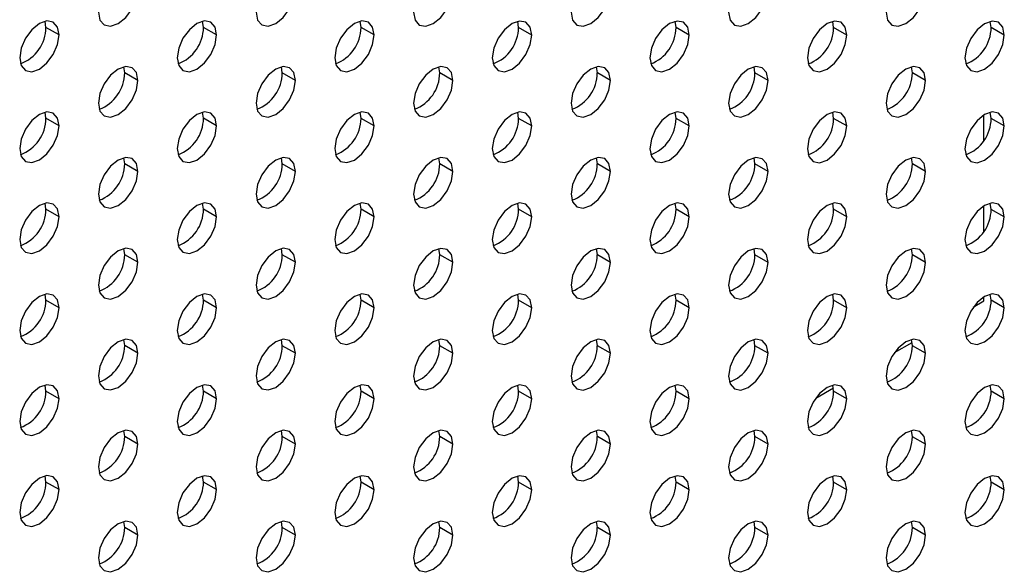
# Model space of a CAD drawing. Header units: millimetres. Extents: x 0 to 1118, y 0 to 864.
# Tile 182 of 254: x 977.34 to 986.18, y 683.52 to 688.42. Entities that reach past the tile are written whole.
import ezdxf

# ---------------------------------------------------------------- set-up
doc = ezdxf.new("R2010")
doc.units = ezdxf.units.MM

msp = doc.modelspace()

# ---------------------------------------------------------------- linework, layer by layer
at = {"color": 7, "linetype": 'Continuous', "lineweight": 25}
for p, q in [((977.5751, 688.3513), (977.5675, 688.4062)), ((978.9894, 688.3511), (978.9817, 688.406)), ((980.4036, 688.351), (980.396, 688.4059)), ((981.8178, 688.3509), (981.8102, 688.4058)), ((983.232, 688.3507), (983.2244, 688.4056)), ((984.6462, 688.3506), (984.6386, 688.4055)), ((986.0604, 688.3505), (986.0528, 688.4054)), ((977.693, 688.2832), (977.5751, 688.3513)), ((979.1072, 688.2831), (978.9894, 688.3511)), ((980.5214, 688.283), (980.4036, 688.351)), ((981.9356, 688.2828), (981.8178, 688.3509)), ((983.3499, 688.2827), (983.232, 688.3507)), ((984.7641, 688.2826), (984.6462, 688.3506)), ((986.1783, 688.2824), (986.0604, 688.3505)), ((978.2823, 687.9429), (978.2746, 687.9978)), ((978.4001, 687.8749), (978.2823, 687.9429)), ((979.6965, 687.9428), (979.6889, 687.9977)), ((979.8143, 687.8748), (979.6965, 687.9428)), ((981.1107, 687.9427), (981.1031, 687.9976)), ((981.2285, 687.8746), (981.1107, 687.9427)), ((982.5249, 687.9425), (982.5173, 687.9974)), ((982.6427, 687.8745), (982.5249, 687.9425)), ((983.9391, 687.9424), (983.9315, 687.9973)), ((984.057, 687.8744), (983.9391, 687.9424)), ((985.3533, 687.9423), (985.3457, 687.9972)), ((985.4712, 687.8742), (985.3533, 687.9423)), ((977.5751, 687.5347), (977.5675, 687.5896)), ((978.9894, 687.5346), (978.9817, 687.5895)), ((980.4036, 687.5345), (980.396, 687.5893)), ((981.8178, 687.5343), (981.8102, 687.5892)), ((983.232, 687.5342), (983.2244, 687.5891)), ((984.6462, 687.5341), (984.6386, 687.5889)), ((986.0604, 687.5339), (986.0528, 687.5888)), ((977.693, 687.4667), (977.5751, 687.5347)), ((979.1072, 687.4666), (978.9894, 687.5346)), ((980.5214, 687.4664), (980.4036, 687.5345)), ((981.9356, 687.4663), (981.8178, 687.5343)), ((983.3499, 687.4662), (983.232, 687.5342)), ((984.7641, 687.466), (984.6462, 687.5341)), ((985.9958, 687.3389), (985.9958, 687.5646)), ((986.1783, 687.4659), (986.0604, 687.5339)), ((978.2823, 687.1264), (978.2746, 687.1813)), ((979.6965, 687.1263), (979.6889, 687.1811)), ((981.1107, 687.1261), (981.1031, 687.181)), ((982.5249, 687.126), (982.5173, 687.1809)), ((983.9391, 687.1259), (983.9315, 687.1807)), ((985.3533, 687.1257), (985.3457, 687.1806)), ((978.4001, 687.0584), (978.2823, 687.1264)), ((979.8143, 687.0582), (979.6965, 687.1263)), ((981.2285, 687.0581), (981.1107, 687.1261)), ((982.6427, 687.058), (982.5249, 687.126)), ((984.057, 687.0578), (983.9391, 687.1259)), ((985.4712, 687.0577), (985.3533, 687.1257)), ((977.5751, 686.7182), (977.5675, 686.7731)), ((977.693, 686.6502), (977.5751, 686.7182)), ((978.9894, 686.7181), (978.9817, 686.7729)), ((979.1072, 686.65), (978.9894, 686.7181)), ((980.4036, 686.7179), (980.396, 686.7728)), ((980.5214, 686.6499), (980.4036, 686.7179)), ((981.8178, 686.7178), (981.8102, 686.7727)), ((981.9356, 686.6498), (981.8178, 686.7178)), ((983.232, 686.7177), (983.2244, 686.7725)), ((983.3499, 686.6496), (983.232, 686.7177)), ((984.6462, 686.7175), (984.6386, 686.7724)), ((984.7641, 686.6495), (984.6462, 686.7175)), ((985.9958, 686.5224), (985.9958, 686.7481)), ((986.0604, 686.7174), (986.0528, 686.7723)), ((986.1783, 686.6494), (986.0604, 686.7174)), ((978.2823, 686.3099), (978.2746, 686.3647)), ((979.6965, 686.3097), (979.6889, 686.3646)), ((981.1107, 686.3096), (981.1031, 686.3645)), ((982.5249, 686.3095), (982.5173, 686.3643)), ((983.9391, 686.3093), (983.9315, 686.3642)), ((985.3533, 686.3092), (985.3457, 686.3641)), ((978.4001, 686.2418), (978.2823, 686.3099)), ((979.8143, 686.2417), (979.6965, 686.3097)), ((981.2285, 686.2416), (981.1107, 686.3096)), ((982.6427, 686.2414), (982.5249, 686.3095)), ((984.057, 686.2413), (983.9391, 686.3093)), ((985.4712, 686.2412), (985.3533, 686.3092)), ((977.5751, 685.9016), (977.5675, 685.9565)), ((977.693, 685.8336), (977.5751, 685.9016)), ((978.9894, 685.9015), (978.9817, 685.9564)), ((979.1072, 685.8335), (978.9894, 685.9015)), ((980.4036, 685.9014), (980.396, 685.9563)), ((980.5214, 685.8333), (980.4036, 685.9014)), ((981.8178, 685.9012), (981.8102, 685.9561)), ((981.9356, 685.8332), (981.8178, 685.9012)), ((983.232, 685.9011), (983.2244, 685.956)), ((983.3499, 685.8331), (983.232, 685.9011)), ((984.6462, 685.901), (984.6386, 685.9559)), ((984.7641, 685.833), (984.6462, 685.901)), ((985.9002, 685.8396), (985.9958, 685.8948)), ((985.9958, 685.8948), (985.9958, 685.9315)), ((986.0604, 685.9009), (986.0528, 685.9557)), ((986.1783, 685.8328), (986.0604, 685.9009)), ((978.2823, 685.4933), (978.2746, 685.5482)), ((979.6965, 685.4932), (979.6889, 685.5481)), ((981.1107, 685.493), (981.1031, 685.5479)), ((982.5249, 685.4929), (982.5173, 685.5478)), ((983.9391, 685.4928), (983.9315, 685.5477)), ((985.3533, 685.4926), (985.3457, 685.5475)), ((978.4001, 685.4253), (978.2823, 685.4933)), ((979.8143, 685.4251), (979.6965, 685.4932)), ((981.2285, 685.425), (981.1107, 685.493)), ((982.6427, 685.4249), (982.5249, 685.4929)), ((984.057, 685.4247), (983.9391, 685.4928)), ((985.1931, 685.4314), (985.3512, 685.5227)), ((985.4712, 685.4246), (985.3533, 685.4926)), ((977.5751, 685.0851), (977.5675, 685.14)), ((978.9894, 685.085), (978.9817, 685.1399)), ((980.4036, 685.0848), (980.396, 685.1397)), ((981.8178, 685.0847), (981.8102, 685.1396)), ((983.232, 685.0846), (983.2244, 685.1395)), ((984.486, 685.0232), (984.6441, 685.1145)), ((984.6462, 685.0844), (984.6386, 685.1393)), ((986.0604, 685.0843), (986.0528, 685.1392)), ((977.693, 685.0171), (977.5751, 685.0851)), ((979.1072, 685.0169), (978.9894, 685.085)), ((980.5214, 685.0168), (980.4036, 685.0848)), ((981.9356, 685.0167), (981.8178, 685.0847)), ((983.3499, 685.0165), (983.232, 685.0846)), ((984.7641, 685.0164), (984.6462, 685.0844)), ((986.1783, 685.0163), (986.0604, 685.0843)), ((978.2823, 684.6768), (978.2746, 684.7317)), ((978.4001, 684.6087), (978.2823, 684.6768)), ((979.6965, 684.6766), (979.6889, 684.7315)), ((979.8143, 684.6086), (979.6965, 684.6766)), ((981.1107, 684.6765), (981.1031, 684.7314)), ((981.2285, 684.6085), (981.1107, 684.6765)), ((982.5249, 684.6764), (982.5173, 684.7313)), ((982.6427, 684.6083), (982.5249, 684.6764)), ((983.9391, 684.6762), (983.9315, 684.7311)), ((984.057, 684.6082), (983.9391, 684.6762)), ((985.3533, 684.6761), (985.3457, 684.731)), ((985.4712, 684.6081), (985.3533, 684.6761)), ((977.5751, 684.2686), (977.5675, 684.3234)), ((978.9894, 684.2684), (978.9817, 684.3233)), ((980.4036, 684.2683), (980.396, 684.3232)), ((981.8178, 684.2682), (981.8102, 684.3231)), ((983.232, 684.268), (983.2244, 684.3229)), ((984.6462, 684.2679), (984.6386, 684.3228)), ((986.0604, 684.2678), (986.0528, 684.3227)), ((977.693, 684.2005), (977.5751, 684.2686)), ((979.1072, 684.2004), (978.9894, 684.2684)), ((980.5214, 684.2003), (980.4036, 684.2683)), ((981.9356, 684.2001), (981.8178, 684.2682)), ((983.3499, 684.2), (983.232, 684.268)), ((984.7641, 684.1999), (984.6462, 684.2679)), ((986.1783, 684.1997), (986.0604, 684.2678)), ((978.2823, 683.8602), (978.2746, 683.9151)), ((979.6965, 683.8601), (979.6889, 683.915)), ((981.1107, 683.86), (981.1031, 683.9148)), ((982.5249, 683.8598), (982.5173, 683.9147)), ((983.9391, 683.8597), (983.9315, 683.9146)), ((985.3533, 683.8596), (985.3457, 683.9144)), ((978.4001, 683.7922), (978.2823, 683.8602)), ((979.8143, 683.7921), (979.6965, 683.8601)), ((981.2285, 683.7919), (981.1107, 683.86)), ((982.6427, 683.7918), (982.5249, 683.8598)), ((984.057, 683.7917), (983.9391, 683.8597)), ((985.4712, 683.7915), (985.3533, 683.8596))]:
    msp.add_line(p, q, dxfattribs=at)
at = {"color": 7, "linetype": 'Continuous', "lineweight": 25, "flags": 128}
for points in [[(978.0466, 688.4873), (978.06, 688.417), (978.0983, 688.3729), (978.1557, 688.3617), (978.2233, 688.3853), (978.291, 688.4398), (978.3483, 688.5172), (978.3867, 688.6056), (978.4001, 688.6914)], [(979.4608, 688.4872), (979.4742, 688.4169), (979.5125, 688.3727), (979.5699, 688.3616), (979.6375, 688.3851), (979.7052, 688.4397), (979.7625, 688.5171), (979.8009, 688.6054), (979.8143, 688.6913)], [(980.875, 688.4871), (980.8884, 688.4167), (980.9268, 688.3726), (980.9841, 688.3615), (981.0518, 688.385), (981.1194, 688.4396), (981.1768, 688.5169), (981.2151, 688.6053), (981.2285, 688.6912)], [(982.2892, 688.4869), (982.3027, 688.4166), (982.341, 688.3725), (982.3983, 688.3613), (982.466, 688.3849), (982.5336, 688.4394), (982.591, 688.5168), (982.6293, 688.6052), (982.6427, 688.691)], [(983.7034, 688.4868), (983.7169, 688.4165), (983.7552, 688.3724), (983.8125, 688.3612), (983.8802, 688.3847), (983.9478, 688.4393), (984.0052, 688.5167), (984.0435, 688.605), (984.057, 688.6909)], [(985.1176, 688.4867), (985.1311, 688.4163), (985.1694, 688.3722), (985.2267, 688.3611), (985.2944, 688.3846), (985.362, 688.4392), (985.4194, 688.5165), (985.4577, 688.6049), (985.4712, 688.6908)], [(977.693, 688.2832), (977.6795, 688.3536), (977.6412, 688.3977), (977.5839, 688.4088), (977.5162, 688.3853), (977.4486, 688.3307), (977.3912, 688.2534), (977.3529, 688.165), (977.3394, 688.0791)], [(979.1072, 688.2831), (979.0938, 688.3535), (979.0554, 688.3976), (978.9981, 688.4087), (978.9304, 688.3852), (978.8628, 688.3306), (978.8054, 688.2532), (978.7671, 688.1649), (978.7537, 688.079)], [(980.5214, 688.283), (980.508, 688.3533), (980.4697, 688.3974), (980.4123, 688.4086), (980.3447, 688.3851), (980.277, 688.3305), (980.2197, 688.2531), (980.1813, 688.1648), (980.1679, 688.0789)], [(981.9356, 688.2828), (981.9222, 688.3532), (981.8839, 688.3973), (981.8265, 688.4084), (981.7589, 688.3849), (981.6912, 688.3303), (981.6339, 688.253), (981.5955, 688.1646), (981.5821, 688.0787)], [(983.3499, 688.2827), (983.3364, 688.3531), (983.2981, 688.3972), (983.2407, 688.4083), (983.1731, 688.3848), (983.1054, 688.3302), (983.0481, 688.2528), (983.0098, 688.1645), (982.9963, 688.0786)], [(984.7641, 688.2826), (984.7506, 688.3529), (984.7123, 688.397), (984.6549, 688.4082), (984.5873, 688.3847), (984.5196, 688.3301), (984.4623, 688.2527), (984.424, 688.1644), (984.4105, 688.0785)], [(986.1783, 688.2824), (986.1648, 688.3528), (986.1265, 688.3969), (986.0692, 688.408), (986.0015, 688.3845), (985.9339, 688.3299), (985.8765, 688.2526), (985.8382, 688.1642), (985.8247, 688.0783)], [(977.3394, 688.0791), (977.3529, 688.0088), (977.3912, 687.9647), (977.4486, 687.9535), (977.5162, 687.977), (977.5839, 688.0316), (977.6412, 688.109), (977.6795, 688.1973), (977.693, 688.2832)], [(978.7537, 688.079), (978.7671, 688.0087), (978.8054, 687.9645), (978.8628, 687.9534), (978.9304, 687.9769), (978.9981, 688.0315), (979.0554, 688.1089), (979.0938, 688.1972), (979.1072, 688.2831)], [(980.1679, 688.0789), (980.1813, 688.0085), (980.2197, 687.9644), (980.277, 687.9533), (980.3447, 687.9768), (980.4123, 688.0314), (980.4697, 688.1087), (980.508, 688.1971), (980.5214, 688.283)], [(981.5821, 688.0787), (981.5955, 688.0084), (981.6339, 687.9643), (981.6912, 687.9531), (981.7589, 687.9767), (981.8265, 688.0312), (981.8839, 688.1086), (981.9222, 688.197), (981.9356, 688.2828)], [(982.9963, 688.0786), (983.0098, 688.0083), (983.0481, 687.9641), (983.1054, 687.953), (983.1731, 687.9765), (983.2407, 688.0311), (983.2981, 688.1085), (983.3364, 688.1968), (983.3499, 688.2827)], [(984.4105, 688.0785), (984.424, 688.0081), (984.4623, 687.964), (984.5196, 687.9529), (984.5873, 687.9764), (984.6549, 688.031), (984.7123, 688.1083), (984.7506, 688.1967), (984.7641, 688.2826)], [(985.8247, 688.0783), (985.8382, 688.008), (985.8765, 687.9639), (985.9339, 687.9527), (986.0015, 687.9763), (986.0692, 688.0308), (986.1265, 688.1082), (986.1648, 688.1966), (986.1783, 688.2824)], [(978.4001, 687.8749), (978.3867, 687.9453), (978.3483, 687.9894), (978.291, 688.0005), (978.2233, 687.977), (978.1557, 687.9224), (978.0983, 687.845), (978.06, 687.7567), (978.0466, 687.6708)], [(979.8143, 687.8748), (979.8009, 687.9451), (979.7625, 687.9892), (979.7052, 688.0004), (979.6375, 687.9769), (979.5699, 687.9223), (979.5125, 687.8449), (979.4742, 687.7566), (979.4608, 687.6707)], [(981.2285, 687.8746), (981.2151, 687.945), (981.1768, 687.9891), (981.1194, 688.0002), (981.0518, 687.9767), (980.9841, 687.9221), (980.9268, 687.8448), (980.8884, 687.7564), (980.875, 687.6705)], [(982.6427, 687.8745), (982.6293, 687.9449), (982.591, 687.989), (982.5336, 688.0001), (982.466, 687.9766), (982.3983, 687.922), (982.341, 687.8446), (982.3027, 687.7563), (982.2892, 687.6704)], [(984.057, 687.8744), (984.0435, 687.9447), (984.0052, 687.9888), (983.9478, 688), (983.8802, 687.9765), (983.8125, 687.9219), (983.7552, 687.8445), (983.7169, 687.7562), (983.7034, 687.6703)], [(985.4712, 687.8742), (985.4577, 687.9446), (985.4194, 687.9887), (985.362, 687.9998), (985.2944, 687.9763), (985.2267, 687.9217), (985.1694, 687.8444), (985.1311, 687.756), (985.1176, 687.6701)], [(978.0466, 687.6708), (978.06, 687.6004), (978.0983, 687.5563), (978.1557, 687.5452), (978.2233, 687.5687), (978.291, 687.6233), (978.3483, 687.7007), (978.3867, 687.789), (978.4001, 687.8749)], [(979.4608, 687.6707), (979.4742, 687.6003), (979.5125, 687.5562), (979.5699, 687.5451), (979.6375, 687.5686), (979.7052, 687.6232), (979.7625, 687.7005), (979.8009, 687.7889), (979.8143, 687.8748)], [(980.875, 687.6705), (980.8884, 687.6002), (980.9268, 687.5561), (980.9841, 687.5449), (981.0518, 687.5684), (981.1194, 687.623), (981.1768, 687.7004), (981.2151, 687.7887), (981.2285, 687.8746)], [(982.2892, 687.6704), (982.3027, 687.6), (982.341, 687.5559), (982.3983, 687.5448), (982.466, 687.5683), (982.5336, 687.6229), (982.591, 687.7003), (982.6293, 687.7886), (982.6427, 687.8745)], [(983.7034, 687.6703), (983.7169, 687.5999), (983.7552, 687.5558), (983.8125, 687.5447), (983.8802, 687.5682), (983.9478, 687.6228), (984.0052, 687.7001), (984.0435, 687.7885), (984.057, 687.8744)], [(985.1176, 687.6701), (985.1311, 687.5998), (985.1694, 687.5557), (985.2267, 687.5445), (985.2944, 687.568), (985.362, 687.6226), (985.4194, 687.7), (985.4577, 687.7883), (985.4712, 687.8742)], [(977.693, 687.4667), (977.6795, 687.537), (977.6412, 687.5812), (977.5839, 687.5923), (977.5162, 687.5688), (977.4486, 687.5142), (977.3912, 687.4368), (977.3529, 687.3485), (977.3394, 687.2626)], [(979.1072, 687.4666), (979.0938, 687.5369), (979.0554, 687.581), (978.9981, 687.5922), (978.9304, 687.5686), (978.8628, 687.5141), (978.8054, 687.4367), (978.7671, 687.3483), (978.7537, 687.2625)], [(980.5214, 687.4664), (980.508, 687.5368), (980.4697, 687.5809), (980.4123, 687.592), (980.3447, 687.5685), (980.277, 687.5139), (980.2197, 687.4366), (980.1813, 687.3482), (980.1679, 687.2623)], [(981.9356, 687.4663), (981.9222, 687.5366), (981.8839, 687.5808), (981.8265, 687.5919), (981.7589, 687.5684), (981.6912, 687.5138), (981.6339, 687.4364), (981.5955, 687.3481), (981.5821, 687.2622)], [(983.3499, 687.4662), (983.3364, 687.5365), (983.2981, 687.5806), (983.2407, 687.5918), (983.1731, 687.5682), (983.1054, 687.5137), (983.0481, 687.4363), (983.0098, 687.3479), (982.9963, 687.2621)], [(984.7641, 687.466), (984.7506, 687.5364), (984.7123, 687.5805), (984.6549, 687.5916), (984.5873, 687.5681), (984.5196, 687.5135), (984.4623, 687.4362), (984.424, 687.3478), (984.4105, 687.2619)], [(986.1783, 687.4659), (986.1648, 687.5362), (986.1265, 687.5804), (986.0692, 687.5915), (986.0015, 687.568), (985.9339, 687.5134), (985.8765, 687.436), (985.8382, 687.3477), (985.8247, 687.2618)], [(977.3394, 687.2626), (977.3529, 687.1922), (977.3912, 687.1481), (977.4486, 687.137), (977.5162, 687.1605), (977.5839, 687.2151), (977.6412, 687.2925), (977.6795, 687.3808), (977.693, 687.4667)], [(978.7537, 687.2625), (978.7671, 687.1921), (978.8054, 687.148), (978.8628, 687.1369), (978.9304, 687.1604), (978.9981, 687.215), (979.0554, 687.2923), (979.0938, 687.3807), (979.1072, 687.4666)], [(980.1679, 687.2623), (980.1813, 687.192), (980.2197, 687.1479), (980.277, 687.1367), (980.3447, 687.1602), (980.4123, 687.2148), (980.4697, 687.2922), (980.508, 687.3805), (980.5214, 687.4664)], [(981.5821, 687.2622), (981.5955, 687.1918), (981.6339, 687.1477), (981.6912, 687.1366), (981.7589, 687.1601), (981.8265, 687.2147), (981.8839, 687.2921), (981.9222, 687.3804), (981.9356, 687.4663)], [(982.9963, 687.2621), (983.0098, 687.1917), (983.0481, 687.1476), (983.1054, 687.1365), (983.1731, 687.16), (983.2407, 687.2146), (983.2981, 687.2919), (983.3364, 687.3803), (983.3499, 687.4662)], [(984.4105, 687.2619), (984.424, 687.1916), (984.4623, 687.1475), (984.5196, 687.1363), (984.5873, 687.1598), (984.6549, 687.2144), (984.7123, 687.2918), (984.7506, 687.3801), (984.7641, 687.466)], [(985.8247, 687.2618), (985.8382, 687.1914), (985.8765, 687.1473), (985.9339, 687.1362), (986.0015, 687.1597), (986.0692, 687.2143), (986.1265, 687.2917), (986.1648, 687.38), (986.1783, 687.4659)], [(978.4001, 687.0584), (978.3867, 687.1287), (978.3483, 687.1728), (978.291, 687.184), (978.2233, 687.1604), (978.1557, 687.1059), (978.0983, 687.0285), (978.06, 686.9401), (978.0466, 686.8543)], [(979.8143, 687.0582), (979.8009, 687.1286), (979.7625, 687.1727), (979.7052, 687.1838), (979.6375, 687.1603), (979.5699, 687.1057), (979.5125, 687.0284), (979.4742, 686.94), (979.4608, 686.8541)], [(981.2285, 687.0581), (981.2151, 687.1284), (981.1768, 687.1725), (981.1194, 687.1837), (981.0518, 687.1602), (980.9841, 687.1056), (980.9268, 687.0282), (980.8884, 686.9399), (980.875, 686.854)], [(982.6427, 687.058), (982.6293, 687.1283), (982.591, 687.1724), (982.5336, 687.1836), (982.466, 687.16), (982.3983, 687.1055), (982.341, 687.0281), (982.3027, 686.9397), (982.2892, 686.8539)], [(984.057, 687.0578), (984.0435, 687.1282), (984.0052, 687.1723), (983.9478, 687.1834), (983.8802, 687.1599), (983.8125, 687.1053), (983.7552, 687.028), (983.7169, 686.9396), (983.7034, 686.8537)], [(985.4712, 687.0577), (985.4577, 687.128), (985.4194, 687.1722), (985.362, 687.1833), (985.2944, 687.1598), (985.2267, 687.1052), (985.1694, 687.0278), (985.1311, 686.9395), (985.1176, 686.8536)], [(978.0466, 686.8543), (978.06, 686.7839), (978.0983, 686.7398), (978.1557, 686.7287), (978.2233, 686.7522), (978.291, 686.8068), (978.3483, 686.8841), (978.3867, 686.9725), (978.4001, 687.0584)], [(979.4608, 686.8541), (979.4742, 686.7838), (979.5125, 686.7397), (979.5699, 686.7285), (979.6375, 686.752), (979.7052, 686.8066), (979.7625, 686.884), (979.8009, 686.9723), (979.8143, 687.0582)], [(980.875, 686.854), (980.8884, 686.7836), (980.9268, 686.7395), (980.9841, 686.7284), (981.0518, 686.7519), (981.1194, 686.8065), (981.1768, 686.8839), (981.2151, 686.9722), (981.2285, 687.0581)], [(982.2892, 686.8539), (982.3027, 686.7835), (982.341, 686.7394), (982.3983, 686.7283), (982.466, 686.7518), (982.5336, 686.8064), (982.591, 686.8837), (982.6293, 686.9721), (982.6427, 687.058)], [(983.7034, 686.8537), (983.7169, 686.7834), (983.7552, 686.7393), (983.8125, 686.7281), (983.8802, 686.7516), (983.9478, 686.8062), (984.0052, 686.8836), (984.0435, 686.9719), (984.057, 687.0578)], [(985.1176, 686.8536), (985.1311, 686.7832), (985.1694, 686.7391), (985.2267, 686.728), (985.2944, 686.7515), (985.362, 686.8061), (985.4194, 686.8835), (985.4577, 686.9718), (985.4712, 687.0577)], [(977.693, 686.6502), (977.6795, 686.7205), (977.6412, 686.7646), (977.5839, 686.7758), (977.5162, 686.7522), (977.4486, 686.6976), (977.3912, 686.6203), (977.3529, 686.5319), (977.3394, 686.4461)], [(979.1072, 686.65), (979.0938, 686.7204), (979.0554, 686.7645), (978.9981, 686.7756), (978.9304, 686.7521), (978.8628, 686.6975), (978.8054, 686.6202), (978.7671, 686.5318), (978.7537, 686.4459)], [(980.5214, 686.6499), (980.508, 686.7202), (980.4697, 686.7643), (980.4123, 686.7755), (980.3447, 686.752), (980.277, 686.6974), (980.2197, 686.62), (980.1813, 686.5317), (980.1679, 686.4458)], [(981.9356, 686.6498), (981.9222, 686.7201), (981.8839, 686.7642), (981.8265, 686.7754), (981.7589, 686.7518), (981.6912, 686.6972), (981.6339, 686.6199), (981.5955, 686.5315), (981.5821, 686.4457)], [(983.3499, 686.6496), (983.3364, 686.72), (983.2981, 686.7641), (983.2407, 686.7752), (983.1731, 686.7517), (983.1054, 686.6971), (983.0481, 686.6198), (983.0098, 686.5314), (982.9963, 686.4455)], [(984.7641, 686.6495), (984.7506, 686.7198), (984.7123, 686.7639), (984.6549, 686.7751), (984.5873, 686.7516), (984.5196, 686.697), (984.4623, 686.6196), (984.424, 686.5313), (984.4105, 686.4454)], [(986.1783, 686.6494), (986.1648, 686.7197), (986.1265, 686.7638), (986.0692, 686.775), (986.0015, 686.7514), (985.9339, 686.6969), (985.8765, 686.6195), (985.8382, 686.5311), (985.8247, 686.4453)], [(977.3394, 686.4461), (977.3529, 686.3757), (977.3912, 686.3316), (977.4486, 686.3205), (977.5162, 686.344), (977.5839, 686.3986), (977.6412, 686.4759), (977.6795, 686.5643), (977.693, 686.6502)], [(978.7537, 686.4459), (978.7671, 686.3756), (978.8054, 686.3315), (978.8628, 686.3203), (978.9304, 686.3438), (978.9981, 686.3984), (979.0554, 686.4758), (979.0938, 686.5641), (979.1072, 686.65)], [(980.1679, 686.4458), (980.1813, 686.3754), (980.2197, 686.3313), (980.277, 686.3202), (980.3447, 686.3437), (980.4123, 686.3983), (980.4697, 686.4757), (980.508, 686.564), (980.5214, 686.6499)], [(981.5821, 686.4457), (981.5955, 686.3753), (981.6339, 686.3312), (981.6912, 686.3201), (981.7589, 686.3436), (981.8265, 686.3982), (981.8839, 686.4755), (981.9222, 686.5639), (981.9356, 686.6498)], [(982.9963, 686.4455), (983.0098, 686.3752), (983.0481, 686.3311), (983.1054, 686.3199), (983.1731, 686.3434), (983.2407, 686.398), (983.2981, 686.4754), (983.3364, 686.5637), (983.3499, 686.6496)], [(984.4105, 686.4454), (984.424, 686.375), (984.4623, 686.3309), (984.5196, 686.3198), (984.5873, 686.3433), (984.6549, 686.3979), (984.7123, 686.4753), (984.7506, 686.5636), (984.7641, 686.6495)], [(985.8247, 686.4453), (985.8382, 686.3749), (985.8765, 686.3308), (985.9339, 686.3197), (986.0015, 686.3432), (986.0692, 686.3978), (986.1265, 686.4751), (986.1648, 686.5635), (986.1783, 686.6494)], [(978.4001, 686.2418), (978.3867, 686.3122), (978.3483, 686.3563), (978.291, 686.3674), (978.2233, 686.3439), (978.1557, 686.2893), (978.0983, 686.212), (978.06, 686.1236), (978.0466, 686.0377)], [(979.8143, 686.2417), (979.8009, 686.312), (979.7625, 686.3561), (979.7052, 686.3673), (979.6375, 686.3438), (979.5699, 686.2892), (979.5125, 686.2118), (979.4742, 686.1235), (979.4608, 686.0376)], [(981.2285, 686.2416), (981.2151, 686.3119), (981.1768, 686.356), (981.1194, 686.3672), (981.0518, 686.3436), (980.9841, 686.289), (980.9268, 686.2117), (980.8884, 686.1233), (980.875, 686.0375)], [(982.6427, 686.2414), (982.6293, 686.3118), (982.591, 686.3559), (982.5336, 686.367), (982.466, 686.3435), (982.3983, 686.2889), (982.341, 686.2116), (982.3027, 686.1232), (982.2892, 686.0373)], [(984.057, 686.2413), (984.0435, 686.3116), (984.0052, 686.3557), (983.9478, 686.3669), (983.8802, 686.3434), (983.8125, 686.2888), (983.7552, 686.2114), (983.7169, 686.1231), (983.7034, 686.0372)], [(985.4712, 686.2412), (985.4577, 686.3115), (985.4194, 686.3556), (985.362, 686.3668), (985.2944, 686.3432), (985.2267, 686.2886), (985.1694, 686.2113), (985.1311, 686.1229), (985.1176, 686.0371)], [(978.0466, 686.0377), (978.06, 685.9674), (978.0983, 685.9233), (978.1557, 685.9121), (978.2233, 685.9356), (978.291, 685.9902), (978.3483, 686.0676), (978.3867, 686.1559), (978.4001, 686.2418)], [(979.4608, 686.0376), (979.4742, 685.9672), (979.5125, 685.9231), (979.5699, 685.912), (979.6375, 685.9355), (979.7052, 685.9901), (979.7625, 686.0674), (979.8009, 686.1558), (979.8143, 686.2417)], [(980.875, 686.0375), (980.8884, 685.9671), (980.9268, 685.923), (980.9841, 685.9119), (981.0518, 685.9354), (981.1194, 685.99), (981.1768, 686.0673), (981.2151, 686.1557), (981.2285, 686.2416)], [(982.2892, 686.0373), (982.3027, 685.967), (982.341, 685.9229), (982.3983, 685.9117), (982.466, 685.9352), (982.5336, 685.9898), (982.591, 686.0672), (982.6293, 686.1555), (982.6427, 686.2414)], [(983.7034, 686.0372), (983.7169, 685.9668), (983.7552, 685.9227), (983.8125, 685.9116), (983.8802, 685.9351), (983.9478, 685.9897), (984.0052, 686.0671), (984.0435, 686.1554), (984.057, 686.2413)], [(985.1176, 686.0371), (985.1311, 685.9667), (985.1694, 685.9226), (985.2267, 685.9115), (985.2944, 685.935), (985.362, 685.9896), (985.4194, 686.0669), (985.4577, 686.1553), (985.4712, 686.2412)], [(977.693, 685.8336), (977.6795, 685.904), (977.6412, 685.9481), (977.5839, 685.9592), (977.5162, 685.9357), (977.4486, 685.8811), (977.3912, 685.8037), (977.3529, 685.7154), (977.3394, 685.6295)], [(979.1072, 685.8335), (979.0938, 685.9038), (979.0554, 685.9479), (978.9981, 685.9591), (978.9304, 685.9356), (978.8628, 685.881), (978.8054, 685.8036), (978.7671, 685.7153), (978.7537, 685.6294)], [(980.5214, 685.8333), (980.508, 685.9037), (980.4697, 685.9478), (980.4123, 685.9589), (980.3447, 685.9354), (980.277, 685.8808), (980.2197, 685.8035), (980.1813, 685.7151), (980.1679, 685.6292)], [(981.9356, 685.8332), (981.9222, 685.9036), (981.8839, 685.9477), (981.8265, 685.9588), (981.7589, 685.9353), (981.6912, 685.8807), (981.6339, 685.8033), (981.5955, 685.715), (981.5821, 685.6291)], [(983.3499, 685.8331), (983.3364, 685.9034), (983.2981, 685.9475), (983.2407, 685.9587), (983.1731, 685.9352), (983.1054, 685.8806), (983.0481, 685.8032), (983.0098, 685.7149), (982.9963, 685.629)], [(984.7641, 685.833), (984.7506, 685.9033), (984.7123, 685.9474), (984.6549, 685.9585), (984.5873, 685.935), (984.5196, 685.8804), (984.4623, 685.8031), (984.424, 685.7147), (984.4105, 685.6288)], [(986.1783, 685.8328), (986.1648, 685.9032), (986.1265, 685.9473), (986.0692, 685.9584), (986.0015, 685.9349), (985.9339, 685.8803), (985.8765, 685.803), (985.8382, 685.7146), (985.8247, 685.6287)], [(977.3394, 685.6295), (977.3529, 685.5592), (977.3912, 685.5151), (977.4486, 685.5039), (977.5162, 685.5274), (977.5839, 685.582), (977.6412, 685.6594), (977.6795, 685.7477), (977.693, 685.8336)], [(978.7537, 685.6294), (978.7671, 685.559), (978.8054, 685.5149), (978.8628, 685.5038), (978.9304, 685.5273), (978.9981, 685.5819), (979.0554, 685.6592), (979.0938, 685.7476), (979.1072, 685.8335)], [(980.1679, 685.6292), (980.1813, 685.5589), (980.2197, 685.5148), (980.277, 685.5036), (980.3447, 685.5272), (980.4123, 685.5818), (980.4697, 685.6591), (980.508, 685.7475), (980.5214, 685.8333)], [(981.5821, 685.6291), (981.5955, 685.5588), (981.6339, 685.5147), (981.6912, 685.5035), (981.7589, 685.527), (981.8265, 685.5816), (981.8839, 685.659), (981.9222, 685.7473), (981.9356, 685.8332)], [(982.9963, 685.629), (983.0098, 685.5586), (983.0481, 685.5145), (983.1054, 685.5034), (983.1731, 685.5269), (983.2407, 685.5815), (983.2981, 685.6588), (983.3364, 685.7472), (983.3499, 685.8331)], [(984.4105, 685.6288), (984.424, 685.5585), (984.4623, 685.5144), (984.5196, 685.5032), (984.5873, 685.5268), (984.6549, 685.5814), (984.7123, 685.6587), (984.7506, 685.7471), (984.7641, 685.833)], [(985.8247, 685.6287), (985.8382, 685.5584), (985.8765, 685.5143), (985.9339, 685.5031), (986.0015, 685.5266), (986.0692, 685.5812), (986.1265, 685.6586), (986.1648, 685.7469), (986.1783, 685.8328)], [(978.4001, 685.4253), (978.3867, 685.4956), (978.3483, 685.5397), (978.291, 685.5509), (978.2233, 685.5274), (978.1557, 685.4728), (978.0983, 685.3954), (978.06, 685.3071), (978.0466, 685.2212)], [(979.8143, 685.4251), (979.8009, 685.4955), (979.7625, 685.5396), (979.7052, 685.5507), (979.6375, 685.5272), (979.5699, 685.4726), (979.5125, 685.3953), (979.4742, 685.3069), (979.4608, 685.221)], [(981.2285, 685.425), (981.2151, 685.4954), (981.1768, 685.5395), (981.1194, 685.5506), (981.0518, 685.5271), (980.9841, 685.4725), (980.9268, 685.3951), (980.8884, 685.3068), (980.875, 685.2209)], [(982.6427, 685.4249), (982.6293, 685.4952), (982.591, 685.5393), (982.5336, 685.5505), (982.466, 685.527), (982.3983, 685.4724), (982.341, 685.395), (982.3027, 685.3067), (982.2892, 685.2208)], [(984.057, 685.4247), (984.0435, 685.4951), (984.0052, 685.5392), (983.9478, 685.5503), (983.8802, 685.5268), (983.8125, 685.4722), (983.7552, 685.3949), (983.7169, 685.3065), (983.7034, 685.2206)], [(985.4712, 685.4246), (985.4577, 685.495), (985.4194, 685.5391), (985.362, 685.5502), (985.2944, 685.5267), (985.2267, 685.4721), (985.1694, 685.3947), (985.1311, 685.3064), (985.1176, 685.2205)], [(978.0466, 685.2212), (978.06, 685.1508), (978.0983, 685.1067), (978.1557, 685.0956), (978.2233, 685.1191), (978.291, 685.1737), (978.3483, 685.251), (978.3867, 685.3394), (978.4001, 685.4253)], [(979.4608, 685.221), (979.4742, 685.1507), (979.5125, 685.1066), (979.5699, 685.0954), (979.6375, 685.119), (979.7052, 685.1735), (979.7625, 685.2509), (979.8009, 685.3393), (979.8143, 685.4251)], [(980.875, 685.2209), (980.8884, 685.1506), (980.9268, 685.1065), (980.9841, 685.0953), (981.0518, 685.1188), (981.1194, 685.1734), (981.1768, 685.2508), (981.2151, 685.3391), (981.2285, 685.425)], [(982.2892, 685.2208), (982.3027, 685.1504), (982.341, 685.1063), (982.3983, 685.0952), (982.466, 685.1187), (982.5336, 685.1733), (982.591, 685.2506), (982.6293, 685.339), (982.6427, 685.4249)], [(983.7034, 685.2206), (983.7169, 685.1503), (983.7552, 685.1062), (983.8125, 685.095), (983.8802, 685.1186), (983.9478, 685.1732), (984.0052, 685.2505), (984.0435, 685.3389), (984.057, 685.4247)], [(985.1176, 685.2205), (985.1311, 685.1502), (985.1694, 685.1061), (985.2267, 685.0949), (985.2944, 685.1184), (985.362, 685.173), (985.4194, 685.2504), (985.4577, 685.3387), (985.4712, 685.4246)], [(977.693, 685.0171), (977.6795, 685.0874), (977.6412, 685.1315), (977.5839, 685.1427), (977.5162, 685.1192), (977.4486, 685.0646), (977.3912, 684.9872), (977.3529, 684.8989), (977.3394, 684.813)], [(979.1072, 685.0169), (979.0938, 685.0873), (979.0554, 685.1314), (978.9981, 685.1425), (978.9304, 685.119), (978.8628, 685.0644), (978.8054, 684.9871), (978.7671, 684.8987), (978.7537, 684.8128)], [(980.5214, 685.0168), (980.508, 685.0872), (980.4697, 685.1313), (980.4123, 685.1424), (980.3447, 685.1189), (980.277, 685.0643), (980.2197, 684.9869), (980.1813, 684.8986), (980.1679, 684.8127)], [(981.9356, 685.0167), (981.9222, 685.087), (981.8839, 685.1311), (981.8265, 685.1423), (981.7589, 685.1188), (981.6912, 685.0642), (981.6339, 684.9868), (981.5955, 684.8985), (981.5821, 684.8126)], [(983.3499, 685.0165), (983.3364, 685.0869), (983.2981, 685.131), (983.2407, 685.1421), (983.1731, 685.1186), (983.1054, 685.064), (983.0481, 684.9867), (983.0098, 684.8983), (982.9963, 684.8124)], [(984.7641, 685.0164), (984.7506, 685.0868), (984.7123, 685.1309), (984.6549, 685.142), (984.5873, 685.1185), (984.5196, 685.0639), (984.4623, 684.9865), (984.424, 684.8982), (984.4105, 684.8123)], [(986.1783, 685.0163), (986.1648, 685.0866), (986.1265, 685.1307), (986.0692, 685.1419), (986.0015, 685.1184), (985.9339, 685.0638), (985.8765, 684.9864), (985.8382, 684.8981), (985.8247, 684.8122)], [(977.3394, 684.813), (977.3529, 684.7426), (977.3912, 684.6985), (977.4486, 684.6874), (977.5162, 684.7109), (977.5839, 684.7655), (977.6412, 684.8428), (977.6795, 684.9312), (977.693, 685.0171)], [(978.7537, 684.8128), (978.7671, 684.7425), (978.8054, 684.6984), (978.8628, 684.6872), (978.9304, 684.7108), (978.9981, 684.7653), (979.0554, 684.8427), (979.0938, 684.9311), (979.1072, 685.0169)], [(980.1679, 684.8127), (980.1813, 684.7424), (980.2197, 684.6982), (980.277, 684.6871), (980.3447, 684.7106), (980.4123, 684.7652), (980.4697, 684.8426), (980.508, 684.9309), (980.5214, 685.0168)], [(981.5821, 684.8126), (981.5955, 684.7422), (981.6339, 684.6981), (981.6912, 684.687), (981.7589, 684.7105), (981.8265, 684.7651), (981.8839, 684.8424), (981.9222, 684.9308), (981.9356, 685.0167)], [(982.9963, 684.8124), (983.0098, 684.7421), (983.0481, 684.698), (983.1054, 684.6868), (983.1731, 684.7104), (983.2407, 684.7649), (983.2981, 684.8423), (983.3364, 684.9307), (983.3499, 685.0165)], [(984.4105, 684.8123), (984.424, 684.742), (984.4623, 684.6979), (984.5196, 684.6867), (984.5873, 684.7102), (984.6549, 684.7648), (984.7123, 684.8422), (984.7506, 684.9305), (984.7641, 685.0164)], [(985.8247, 684.8122), (985.8382, 684.7418), (985.8765, 684.6977), (985.9339, 684.6866), (986.0015, 684.7101), (986.0692, 684.7647), (986.1265, 684.842), (986.1648, 684.9304), (986.1783, 685.0163)], [(978.4001, 684.6087), (978.3867, 684.6791), (978.3483, 684.7232), (978.291, 684.7343), (978.2233, 684.7108), (978.1557, 684.6562), (978.0983, 684.5789), (978.06, 684.4905), (978.0466, 684.4046)], [(979.8143, 684.6086), (979.8009, 684.679), (979.7625, 684.7231), (979.7052, 684.7342), (979.6375, 684.7107), (979.5699, 684.6561), (979.5125, 684.5787), (979.4742, 684.4904), (979.4608, 684.4045)], [(981.2285, 684.6085), (981.2151, 684.6788), (981.1768, 684.7229), (981.1194, 684.7341), (981.0518, 684.7106), (980.9841, 684.656), (980.9268, 684.5786), (980.8884, 684.4903), (980.875, 684.4044)], [(982.6427, 684.6083), (982.6293, 684.6787), (982.591, 684.7228), (982.5336, 684.7339), (982.466, 684.7104), (982.3983, 684.6558), (982.341, 684.5785), (982.3027, 684.4901), (982.2892, 684.4042)], [(984.057, 684.6082), (984.0435, 684.6786), (984.0052, 684.7227), (983.9478, 684.7338), (983.8802, 684.7103), (983.8125, 684.6557), (983.7552, 684.5783), (983.7169, 684.49), (983.7034, 684.4041)], [(985.4712, 684.6081), (985.4577, 684.6784), (985.4194, 684.7225), (985.362, 684.7337), (985.2944, 684.7102), (985.2267, 684.6556), (985.1694, 684.5782), (985.1311, 684.4899), (985.1176, 684.404)], [(978.0466, 684.4046), (978.06, 684.3343), (978.0983, 684.2902), (978.1557, 684.279), (978.2233, 684.3025), (978.291, 684.3571), (978.3483, 684.4345), (978.3867, 684.5228), (978.4001, 684.6087)], [(979.4608, 684.4045), (979.4742, 684.3342), (979.5125, 684.29), (979.5699, 684.2789), (979.6375, 684.3024), (979.7052, 684.357), (979.7625, 684.4344), (979.8009, 684.5227), (979.8143, 684.6086)], [(980.875, 684.4044), (980.8884, 684.334), (980.9268, 684.2899), (980.9841, 684.2788), (981.0518, 684.3023), (981.1194, 684.3569), (981.1768, 684.4342), (981.2151, 684.5226), (981.2285, 684.6085)], [(982.2892, 684.4042), (982.3027, 684.3339), (982.341, 684.2898), (982.3983, 684.2786), (982.466, 684.3022), (982.5336, 684.3567), (982.591, 684.4341), (982.6293, 684.5225), (982.6427, 684.6083)], [(983.7034, 684.4041), (983.7169, 684.3338), (983.7552, 684.2896), (983.8125, 684.2785), (983.8802, 684.302), (983.9478, 684.3566), (984.0052, 684.434), (984.0435, 684.5223), (984.057, 684.6082)], [(985.1176, 684.404), (985.1311, 684.3336), (985.1694, 684.2895), (985.2267, 684.2784), (985.2944, 684.3019), (985.362, 684.3565), (985.4194, 684.4338), (985.4577, 684.5222), (985.4712, 684.6081)], [(977.693, 684.2005), (977.6795, 684.2709), (977.6412, 684.315), (977.5839, 684.3261), (977.5162, 684.3026), (977.4486, 684.248), (977.3912, 684.1707), (977.3529, 684.0823), (977.3394, 683.9964)], [(979.1072, 684.2004), (979.0938, 684.2708), (979.0554, 684.3149), (978.9981, 684.326), (978.9304, 684.3025), (978.8628, 684.2479), (978.8054, 684.1705), (978.7671, 684.0822), (978.7537, 683.9963)], [(980.5214, 684.2003), (980.508, 684.2706), (980.4697, 684.3147), (980.4123, 684.3259), (980.3447, 684.3024), (980.277, 684.2478), (980.2197, 684.1704), (980.1813, 684.0821), (980.1679, 683.9962)], [(981.9356, 684.2001), (981.9222, 684.2705), (981.8839, 684.3146), (981.8265, 684.3257), (981.7589, 684.3022), (981.6912, 684.2476), (981.6339, 684.1703), (981.5955, 684.0819), (981.5821, 683.996)], [(983.3499, 684.2), (983.3364, 684.2704), (983.2981, 684.3145), (983.2407, 684.3256), (983.1731, 684.3021), (983.1054, 684.2475), (983.0481, 684.1701), (983.0098, 684.0818), (982.9963, 683.9959)], [(984.7641, 684.1999), (984.7506, 684.2702), (984.7123, 684.3143), (984.6549, 684.3255), (984.5873, 684.302), (984.5196, 684.2474), (984.4623, 684.17), (984.424, 684.0817), (984.4105, 683.9958)], [(986.1783, 684.1997), (986.1648, 684.2701), (986.1265, 684.3142), (986.0692, 684.3253), (986.0015, 684.3018), (985.9339, 684.2472), (985.8765, 684.1699), (985.8382, 684.0815), (985.8247, 683.9956)], [(977.3394, 683.9964), (977.3529, 683.9261), (977.3912, 683.882), (977.4486, 683.8708), (977.5162, 683.8943), (977.5839, 683.9489), (977.6412, 684.0263), (977.6795, 684.1146), (977.693, 684.2005)], [(978.7537, 683.9963), (978.7671, 683.9259), (978.8054, 683.8818), (978.8628, 683.8707), (978.9304, 683.8942), (978.9981, 683.9488), (979.0554, 684.0262), (979.0938, 684.1145), (979.1072, 684.2004)], [(980.1679, 683.9962), (980.1813, 683.9258), (980.2197, 683.8817), (980.277, 683.8706), (980.3447, 683.8941), (980.4123, 683.9487), (980.4697, 684.026), (980.508, 684.1144), (980.5214, 684.2003)], [(981.5821, 683.996), (981.5955, 683.9257), (981.6339, 683.8816), (981.6912, 683.8704), (981.7589, 683.8939), (981.8265, 683.9485), (981.8839, 684.0259), (981.9222, 684.1142), (981.9356, 684.2001)], [(982.9963, 683.9959), (983.0098, 683.9255), (983.0481, 683.8814), (983.1054, 683.8703), (983.1731, 683.8938), (983.2407, 683.9484), (983.2981, 684.0258), (983.3364, 684.1141), (983.3499, 684.2)], [(984.4105, 683.9958), (984.424, 683.9254), (984.4623, 683.8813), (984.5196, 683.8702), (984.5873, 683.8937), (984.6549, 683.9483), (984.7123, 684.0256), (984.7506, 684.114), (984.7641, 684.1999)], [(985.8247, 683.9956), (985.8382, 683.9253), (985.8765, 683.8812), (985.9339, 683.87), (986.0015, 683.8935), (986.0692, 683.9481), (986.1265, 684.0255), (986.1648, 684.1138), (986.1783, 684.1997)], [(978.4001, 683.7922), (978.3867, 683.8625), (978.3483, 683.9067), (978.291, 683.9178), (978.2233, 683.8943), (978.1557, 683.8397), (978.0983, 683.7623), (978.06, 683.674), (978.0466, 683.5881)], [(979.8143, 683.7921), (979.8009, 683.8624), (979.7625, 683.9065), (979.7052, 683.9177), (979.6375, 683.8941), (979.5699, 683.8396), (979.5125, 683.7622), (979.4742, 683.6738), (979.4608, 683.588)], [(981.2285, 683.7919), (981.2151, 683.8623), (981.1768, 683.9064), (981.1194, 683.9175), (981.0518, 683.894), (980.9841, 683.8394), (980.9268, 683.7621), (980.8884, 683.6737), (980.875, 683.5878)], [(982.6427, 683.7918), (982.6293, 683.8621), (982.591, 683.9063), (982.5336, 683.9174), (982.466, 683.8939), (982.3983, 683.8393), (982.341, 683.7619), (982.3027, 683.6736), (982.2892, 683.5877)], [(984.057, 683.7917), (984.0435, 683.862), (984.0052, 683.9061), (983.9478, 683.9173), (983.8802, 683.8937), (983.8125, 683.8392), (983.7552, 683.7618), (983.7169, 683.6734), (983.7034, 683.5876)], [(985.4712, 683.7915), (985.4577, 683.8619), (985.4194, 683.906), (985.362, 683.9171), (985.2944, 683.8936), (985.2267, 683.839), (985.1694, 683.7617), (985.1311, 683.6733), (985.1176, 683.5874)], [(978.0466, 683.5881), (978.06, 683.5177), (978.0983, 683.4736), (978.1557, 683.4625), (978.2233, 683.486), (978.291, 683.5406), (978.3483, 683.618), (978.3867, 683.7063), (978.4001, 683.7922)], [(979.4608, 683.588), (979.4742, 683.5176), (979.5125, 683.4735), (979.5699, 683.4624), (979.6375, 683.4859), (979.7052, 683.5405), (979.7625, 683.6178), (979.8009, 683.7062), (979.8143, 683.7921)], [(980.875, 683.5878), (980.8884, 683.5175), (980.9268, 683.4734), (980.9841, 683.4622), (981.0518, 683.4857), (981.1194, 683.5403), (981.1768, 683.6177), (981.2151, 683.706), (981.2285, 683.7919)], [(982.2892, 683.5877), (982.3027, 683.5173), (982.341, 683.4732), (982.3983, 683.4621), (982.466, 683.4856), (982.5336, 683.5402), (982.591, 683.6176), (982.6293, 683.7059), (982.6427, 683.7918)], [(983.7034, 683.5876), (983.7169, 683.5172), (983.7552, 683.4731), (983.8125, 683.462), (983.8802, 683.4855), (983.9478, 683.5401), (984.0052, 683.6174), (984.0435, 683.7058), (984.057, 683.7917)], [(985.1176, 683.5874), (985.1311, 683.5171), (985.1694, 683.473), (985.2267, 683.4618), (985.2944, 683.4853), (985.362, 683.5399), (985.4194, 683.6173), (985.4577, 683.7056), (985.4712, 683.7915)]]:
    msp.add_lwpolyline(points, dxfattribs=at)
at = {"color": 7, "linetype": 'Continuous', "lineweight": 25}
for centre in [(977.221, 688.3552), (978.6352, 688.3551), (980.0494, 688.355), (981.4636, 688.3548), (982.8779, 688.3547), (984.2921, 688.3546), (985.7063, 688.3544), (977.9281, 687.9469), (979.3423, 687.9468), (980.7565, 687.9466), (982.1707, 687.9465), (983.585, 687.9464), (984.9992, 687.9462), (977.221, 687.5387), (978.6352, 687.5386), (980.0494, 687.5384), (981.4636, 687.5383), (982.8779, 687.5382), (984.2921, 687.538), (985.7063, 687.5379), (977.9281, 687.1304), (979.3423, 687.1302), (980.7565, 687.1301), (982.1707, 687.13), (983.585, 687.1298), (984.9992, 687.1297), (977.221, 686.7221), (978.6352, 686.722), (980.0494, 686.7219), (981.4636, 686.7218), (982.8779, 686.7216), (984.2921, 686.7215), (985.7063, 686.7214), (977.9281, 686.3138), (979.3423, 686.3137), (980.7565, 686.3135), (982.1707, 686.3134), (983.585, 686.3133), (984.9992, 686.3131), (977.221, 685.9056), (978.6352, 685.9055), (980.0494, 685.9053), (981.4636, 685.9052), (982.8779, 685.9051), (984.2921, 685.9049), (985.7063, 685.9048), (977.9281, 685.4973), (979.3423, 685.4971), (980.7565, 685.497), (982.1707, 685.4969), (983.585, 685.4967), (984.9992, 685.4966), (977.221, 685.0891), (978.6352, 685.0889), (980.0494, 685.0888), (981.4636, 685.0887), (982.8779, 685.0885), (984.2921, 685.0884), (985.7063, 685.0883), (977.9281, 684.6807), (979.3423, 684.6806), (980.7565, 684.6805), (982.1707, 684.6803), (983.585, 684.6802), (984.9992, 684.6801), (977.221, 684.2725), (978.6352, 684.2724), (980.0494, 684.2723), (981.4636, 684.2721), (982.8779, 684.272), (984.2921, 684.2719), (985.7063, 684.2717), (977.9281, 683.8642), (979.3423, 683.8641), (980.7565, 683.8639), (982.1707, 683.8638), (983.585, 683.8637), (984.9992, 683.8635)]:
    msp.add_arc(centre, 0.3542, 290.85165, 359.35937, dxfattribs=at)

doc.saveas('drawing.dxf')
